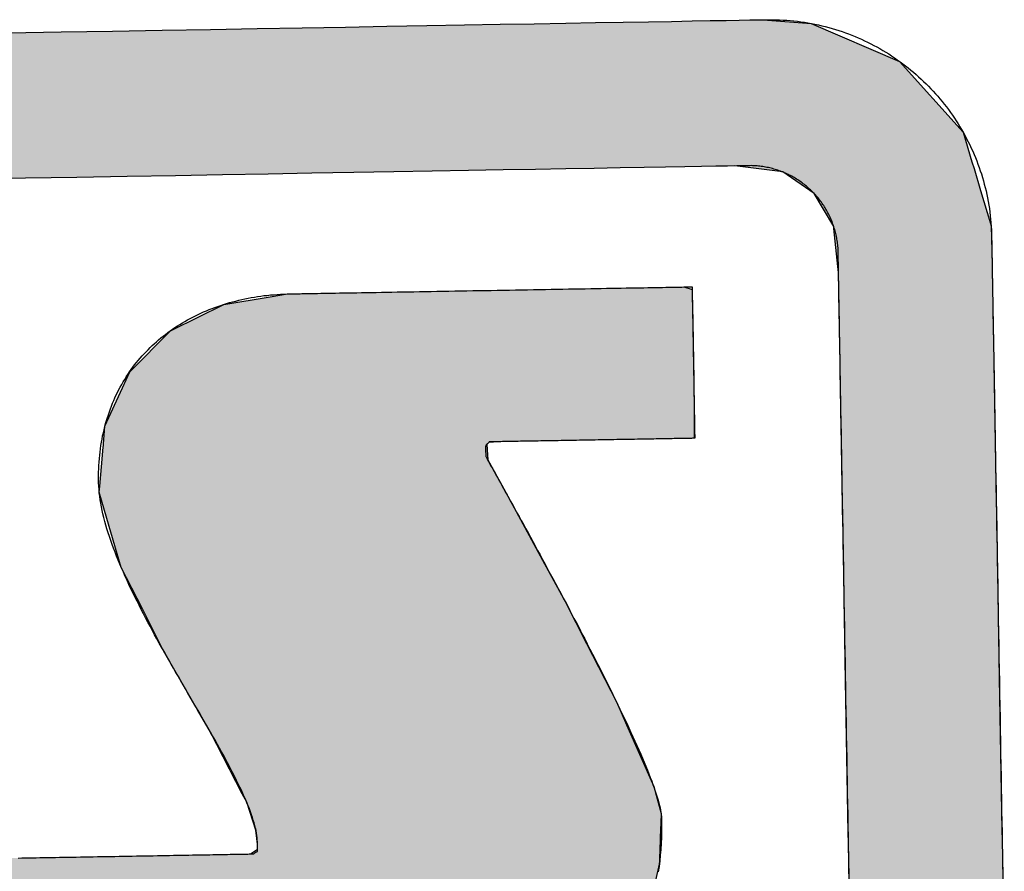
# Model space of a CAD drawing. Extents: x 562 to 7231, y 5317 to 13126.
# Tile 35 of 74: x 3526 to 3626, y 8194 to 8281. Entities that reach past the tile are written whole.
import ezdxf

# ---------------------------------------------------------------- set-up
doc = ezdxf.new("R2010")
doc.units = 0
doc.layers.get('0').update_dxf_attribs({"linetype": 'CONTINUOUS'})
doc.layers.add('LOGO', color=7, linetype='CONTINUOUS')

# ---------------------------------------------------------------- blocks, each defined once
blk = doc.blocks.new('*U22')
at = {"layer": 'LOGO', "color": 8, "linetype": 'CONTINUOUS'}
for p, q in [((71.417, 31.226), (72.119, 31.16)), ((72.119, 31.16), (73.405, 30.582)), ((73.405, 30.582), (74.315, 29.53)), ((74.315, 29.53), (74.438, 29.093)), ((71.666, 28.992), (70.968, 29.093)), ((72.121, 28.669), (71.666, 28.992)), ((74.438, 29.093), (74.466, 28.992)), ((74.466, 28.992), (74.557, 28.669)), ((72.399, 28.183), (72.121, 28.669)), ((74.557, 28.669), (74.694, 28.183)), ((72.402, 28.152), (72.399, 28.183)), ((72.45, 27.592), (72.402, 28.152)), ((74.694, 28.183), (74.702, 28.152)), ((74.702, 28.152), (74.706, 27.592)), ((72.457, 27.508), (72.45, 27.592)), ((74.706, 27.592), (74.706, 27.508)), ((72.457, 26.978), (72.457, 27.508)), ((74.706, 27.508), (74.706, 26.978)), ((72.457, 26.957), (72.457, 26.978)), ((72.457, 26.172), (72.457, 26.957)), ((74.706, 26.978), (74.706, 26.957)), ((74.706, 26.957), (74.706, 26.172)), ((72.457, 26.139), (72.457, 26.172)), ((72.457, 24.098), (72.457, 26.139)), ((74.706, 26.172), (74.706, 26.139)), ((74.706, 26.139), (74.706, 24.098)), ((72.457, 23.986), (72.457, 24.098)), ((74.706, 24.098), (74.706, 23.986)), ((72.457, 21.525), (72.457, 23.986)), ((74.706, 23.986), (74.706, 21.525)), ((72.457, 19.301), (72.457, 21.525)), ((74.706, 21.525), (74.706, 19.301)), ((72.457, 19.153), (72.457, 19.301)), ((74.706, 19.301), (74.706, 19.153)), ((72.457, 17.358), (72.457, 19.153)), ((74.706, 19.153), (74.706, 17.358))]:
    blk.add_line(p, q, dxfattribs=at)
at = {"layer": 'LOGO', "color": 8, "linetype": 'CONTINUOUS', "extrusion": (0, 0, -1)}
for points in [[(-2.698, 31.16), (-73.405, 30.582), (-1.413, 30.582)], [(-3.351, 31.226), (-72.119, 31.16), (-2.698, 31.16)], [(-2.698, 31.16), (-72.119, 31.16), (-73.405, 30.582)], [(-3.351, 31.226), (-71.417, 31.226), (-72.119, 31.16)], [(-1.413, 30.582), (-74.315, 29.53), (-0.502, 29.53)], [(-1.413, 30.582), (-73.405, 30.582), (-74.315, 29.53)], [(-0.502, 29.53), (-74.438, 29.093), (-0.38, 29.093)], [(-0.502, 29.53), (-74.315, 29.53), (-74.438, 29.093)], [(-70.968, 29.093), (-74.466, 28.992), (-71.666, 28.992)], [(-70.968, 29.093), (-74.438, 29.093), (-74.466, 28.992)], [(-71.666, 28.992), (-74.557, 28.669), (-72.121, 28.669)], [(-71.666, 28.992), (-74.466, 28.992), (-74.557, 28.669)], [(-72.121, 28.669), (-74.694, 28.183), (-72.399, 28.183)], [(-72.121, 28.669), (-74.557, 28.669), (-74.694, 28.183)], [(-72.399, 28.183), (-74.702, 28.152), (-72.402, 28.152)], [(-72.399, 28.183), (-74.694, 28.183), (-74.702, 28.152)], [(-72.402, 28.152), (-74.706, 27.592), (-72.45, 27.592)], [(-72.402, 28.152), (-74.702, 28.152), (-74.706, 27.592)], [(-72.45, 27.592), (-74.706, 27.508), (-72.457, 27.508)], [(-72.45, 27.592), (-74.706, 27.592), (-74.706, 27.508)], [(-72.457, 27.508), (-74.706, 26.978), (-72.457, 26.978)], [(-72.457, 27.508), (-74.706, 27.508), (-74.706, 26.978)], [(-72.457, 26.978), (-74.706, 26.957), (-72.457, 26.957)], [(-72.457, 26.978), (-74.706, 26.978), (-74.706, 26.957)], [(-72.457, 26.957), (-74.706, 26.172), (-72.457, 26.172)], [(-72.457, 26.957), (-74.706, 26.957), (-74.706, 26.172)], [(-72.457, 26.172), (-74.706, 26.139), (-72.457, 26.139)], [(-72.457, 26.172), (-74.706, 26.172), (-74.706, 26.139)], [(-72.457, 26.139), (-74.706, 24.098), (-72.457, 24.098)], [(-72.457, 26.139), (-74.706, 26.139), (-74.706, 24.098)], [(-72.457, 24.098), (-74.706, 23.986), (-72.457, 23.986)], [(-72.457, 24.098), (-74.706, 24.098), (-74.706, 23.986)], [(-72.457, 23.986), (-74.706, 21.525), (-72.457, 21.525)], [(-72.457, 23.986), (-74.706, 23.986), (-74.706, 21.525)], [(-72.457, 21.525), (-74.706, 19.301), (-72.457, 19.301)], [(-72.457, 21.525), (-74.706, 21.525), (-74.706, 19.301)], [(-72.457, 19.301), (-74.706, 19.153), (-72.457, 19.153)], [(-72.457, 19.301), (-74.706, 19.301), (-74.706, 19.153)], [(-72.457, 19.153), (-74.706, 17.358), (-72.457, 17.358)], [(-72.457, 19.153), (-74.706, 19.153), (-74.706, 17.358)]]:
    blk.add_solid(points, dxfattribs=at)
blk = doc.blocks.new('*U26')
at = {"layer": 'LOGO', "color": 8, "linetype": 'CONTINUOUS'}
for p, q in [((63.456, 27.197), (64.133, 27.297)), ((64.133, 27.297), (64.387, 27.334)), ((64.387, 27.334), (64.463, 27.335)), ((70.189, 27.335), (70.19, 27.334)), ((70.19, 27.334), (70.311, 27.297)), ((70.311, 27.297), (70.311, 27.197)), ((62.695, 26.839), (63.456, 27.197)), ((70.311, 27.197), (70.311, 26.839)), ((62.06, 26.235), (62.666, 26.825)), ((62.666, 26.825), (62.695, 26.839)), ((70.311, 26.839), (70.311, 26.825)), ((70.311, 26.825), (70.311, 26.235)), ((61.95, 26.002), (62.06, 26.235)), ((70.311, 26.235), (70.311, 26.002)), ((61.684, 25.443), (61.95, 26.002)), ((70.311, 26.002), (70.306, 25.443)), ((61.65, 25.116), (61.684, 25.443)), ((70.306, 25.443), (70.303, 25.116)), ((61.622, 24.852), (61.646, 25.08)), ((61.646, 25.08), (61.649, 25.106)), ((61.649, 25.106), (61.65, 25.116)), ((67.295, 25.106), (67.267, 25.08)), ((67.267, 25.08), (67.276, 24.852)), ((67.502, 25.116), (67.295, 25.106)), ((61.593, 24.568), (61.622, 24.852)), ((67.276, 24.852), (67.427, 24.568)), ((61.584, 24.478), (61.593, 24.568)), ((67.427, 24.568), (67.474, 24.478)), ((61.69, 24.09), (61.584, 24.478)), ((67.474, 24.478), (67.68, 24.09)), ((61.887, 23.37), (61.69, 24.09)), ((67.68, 24.09), (68.054, 23.37)), ((62.185, 22.759), (61.887, 23.37)), ((68.054, 23.37), (68.372, 22.759)), ((62.485, 22.141), (62.185, 22.759)), ((68.372, 22.759), (68.674, 22.141)), ((62.968, 21.268), (62.485, 22.141)), ((68.674, 22.141), (69.102, 21.268)), ((63.151, 20.937), (62.968, 21.268)), ((69.102, 21.268), (69.24, 20.937)), ((63.6, 20.028), (63.151, 20.937)), ((69.24, 20.937), (69.621, 20.028)), ((63.662, 19.902), (63.6, 20.028)), ((63.746, 19.63), (63.662, 19.902)), ((69.621, 20.028), (69.653, 19.902)), ((69.653, 19.902), (69.724, 19.63)), ((63.789, 19.493), (63.746, 19.63)), ((69.724, 19.63), (69.716, 19.493)), ((63.808, 19.285), (63.789, 19.493)), ((69.716, 19.493), (69.705, 19.285)), ((63.706, 19.144), (63.809, 19.211)), ((63.809, 19.211), (63.808, 19.285)), ((69.701, 19.211), (69.697, 19.144)), ((69.705, 19.285), (69.701, 19.211)), ((59.591, 18.938), (59.598, 19.144)), ((69.697, 19.144), (69.686, 18.938)), ((59.591, 18.889), (59.591, 18.938)), ((59.591, 18.459), (59.591, 18.889)), ((69.683, 18.889), (69.575, 18.459)), ((69.686, 18.938), (69.683, 18.889)), ((59.591, 18.184), (59.591, 18.459)), ((69.575, 18.459), (69.506, 18.184)), ((59.591, 17.656), (59.591, 18.184)), ((69.506, 18.184), (69.214, 17.656)), ((59.591, 17.591), (59.591, 17.656)), ((59.591, 17.112), (59.591, 17.591)), ((69.127, 17.591), (68.488, 17.112)), ((69.214, 17.656), (69.127, 17.591)), ((59.591, 17.032), (59.591, 17.112)), ((59.591, 16.841), (59.591, 17.032)), ((68.382, 17.032), (67.493, 16.841)), ((68.488, 17.112), (68.382, 17.032)), ((59.747, 16.82), (59.591, 16.841)), ((65.932, 16.819), (65.745, 16.82)), ((66.073, 16.815), (65.932, 16.819)), ((66.371, 16.807), (66.073, 16.815)), ((67.372, 16.815), (66.371, 16.807)), ((67.39, 16.819), (67.372, 16.815)), ((67.391, 16.82), (67.39, 16.819)), ((67.493, 16.841), (67.391, 16.82))]:
    blk.add_line(p, q, dxfattribs=at)
at = {"layer": 'LOGO', "color": 8, "linetype": 'CONTINUOUS', "extrusion": (0, 0, -1)}
for points in [[(-64.133, 27.297), (-70.311, 27.197), (-63.456, 27.197)], [(-64.387, 27.334), (-70.311, 27.297), (-64.133, 27.297)], [(-64.133, 27.297), (-70.311, 27.297), (-70.311, 27.197)], [(-64.463, 27.335), (-70.19, 27.334), (-64.387, 27.334)], [(-64.387, 27.334), (-70.19, 27.334), (-70.311, 27.297)], [(-64.463, 27.335), (-70.189, 27.335), (-70.19, 27.334)], [(-63.456, 27.197), (-70.311, 26.839), (-62.695, 26.839)], [(-63.456, 27.197), (-70.311, 27.197), (-70.311, 26.839)], [(-62.666, 26.825), (-70.311, 26.235), (-62.06, 26.235)], [(-62.695, 26.839), (-70.311, 26.825), (-62.666, 26.825)], [(-62.666, 26.825), (-70.311, 26.825), (-70.311, 26.235)], [(-62.695, 26.839), (-70.311, 26.839), (-70.311, 26.825)], [(-62.06, 26.235), (-70.311, 26.002), (-61.95, 26.002)], [(-62.06, 26.235), (-70.311, 26.235), (-70.311, 26.002)], [(-61.95, 26.002), (-70.306, 25.443), (-61.684, 25.443)], [(-61.95, 26.002), (-70.311, 26.002), (-70.306, 25.443)], [(-61.684, 25.443), (-70.303, 25.116), (-61.65, 25.116)], [(-61.684, 25.443), (-70.306, 25.443), (-70.303, 25.116)], [(-61.646, 25.08), (-67.276, 24.852), (-61.622, 24.852)], [(-61.649, 25.106), (-67.267, 25.08), (-61.646, 25.08)], [(-61.646, 25.08), (-67.267, 25.08), (-67.276, 24.852)], [(-61.65, 25.116), (-67.295, 25.106), (-61.649, 25.106)], [(-61.649, 25.106), (-67.295, 25.106), (-67.267, 25.08)], [(-61.65, 25.116), (-67.502, 25.116), (-67.295, 25.106)], [(-61.622, 24.852), (-67.427, 24.568), (-61.593, 24.568)], [(-61.622, 24.852), (-67.276, 24.852), (-67.427, 24.568)], [(-61.593, 24.568), (-67.474, 24.478), (-61.584, 24.478)], [(-61.593, 24.568), (-67.427, 24.568), (-67.474, 24.478)], [(-61.584, 24.478), (-67.68, 24.09), (-61.69, 24.09)], [(-61.584, 24.478), (-67.474, 24.478), (-67.68, 24.09)], [(-61.69, 24.09), (-68.054, 23.37), (-61.887, 23.37)], [(-61.69, 24.09), (-67.68, 24.09), (-68.054, 23.37)], [(-61.887, 23.37), (-68.372, 22.759), (-62.185, 22.759)], [(-61.887, 23.37), (-68.054, 23.37), (-68.372, 22.759)], [(-62.185, 22.759), (-68.674, 22.141), (-62.485, 22.141)], [(-62.185, 22.759), (-68.372, 22.759), (-68.674, 22.141)], [(-62.485, 22.141), (-69.102, 21.268), (-62.968, 21.268)], [(-62.485, 22.141), (-68.674, 22.141), (-69.102, 21.268)], [(-62.968, 21.268), (-69.24, 20.937), (-63.151, 20.937)], [(-62.968, 21.268), (-69.102, 21.268), (-69.24, 20.937)], [(-63.151, 20.937), (-69.621, 20.028), (-63.6, 20.028)], [(-63.151, 20.937), (-69.24, 20.937), (-69.621, 20.028)], [(-63.6, 20.028), (-69.653, 19.902), (-63.662, 19.902)], [(-63.6, 20.028), (-69.621, 20.028), (-69.653, 19.902)], [(-63.662, 19.902), (-69.724, 19.63), (-63.746, 19.63)], [(-63.662, 19.902), (-69.653, 19.902), (-69.724, 19.63)], [(-63.746, 19.63), (-69.716, 19.493), (-63.789, 19.493)], [(-63.746, 19.63), (-69.724, 19.63), (-69.716, 19.493)], [(-63.789, 19.493), (-69.705, 19.285), (-63.808, 19.285)], [(-63.789, 19.493), (-69.716, 19.493), (-69.705, 19.285)], [(-63.809, 19.211), (-69.697, 19.144), (-63.706, 19.144)], [(-63.808, 19.285), (-69.701, 19.211), (-63.809, 19.211)], [(-63.808, 19.285), (-69.705, 19.285), (-69.701, 19.211)], [(-63.809, 19.211), (-69.701, 19.211), (-69.697, 19.144)], [(-59.598, 19.144), (-69.686, 18.938), (-59.591, 18.938)], [(-59.598, 19.144), (-69.697, 19.144), (-69.686, 18.938)], [(-59.591, 18.938), (-69.683, 18.889), (-59.591, 18.889)], [(-59.591, 18.938), (-69.686, 18.938), (-69.683, 18.889)], [(-59.591, 18.889), (-69.575, 18.459), (-59.591, 18.459)], [(-59.591, 18.889), (-69.683, 18.889), (-69.575, 18.459)], [(-59.591, 18.459), (-69.506, 18.184), (-59.591, 18.184)], [(-59.591, 18.459), (-69.575, 18.459), (-69.506, 18.184)], [(-59.591, 18.184), (-69.214, 17.656), (-59.591, 17.656)], [(-59.591, 18.184), (-69.506, 18.184), (-69.214, 17.656)], [(-59.591, 17.656), (-69.127, 17.591), (-59.591, 17.591)], [(-59.591, 17.656), (-69.214, 17.656), (-69.127, 17.591)], [(-59.591, 17.591), (-68.488, 17.112), (-59.591, 17.112)], [(-59.591, 17.591), (-69.127, 17.591), (-68.488, 17.112)], [(-59.591, 17.112), (-68.382, 17.032), (-59.591, 17.032)], [(-59.591, 17.112), (-68.488, 17.112), (-68.382, 17.032)], [(-59.591, 17.032), (-67.493, 16.841), (-59.591, 16.841)], [(-59.591, 17.032), (-68.382, 17.032), (-67.493, 16.841)], [(-59.591, 16.841), (-67.391, 16.82), (-59.747, 16.82)], [(-59.591, 16.841), (-67.493, 16.841), (-67.391, 16.82)], [(-65.745, 16.82), (-67.39, 16.819), (-65.932, 16.819)], [(-65.745, 16.82), (-67.391, 16.82), (-67.39, 16.819)], [(-65.932, 16.819), (-67.372, 16.815), (-66.073, 16.815)], [(-65.932, 16.819), (-67.39, 16.819), (-67.372, 16.815)], [(-66.073, 16.815), (-67.372, 16.815), (-66.371, 16.807)]]:
    blk.add_solid(points, dxfattribs=at)
blk = doc.blocks.new('KLAUS')
at = {"layer": 'LOGO'}
for points in [[(60.37, 31.226, 0), (61.142, 31.226, 0), (61.894, 31.226, 0), (62.623, 31.226, 0), (63.33, 31.226, 0), (64.013, 31.226, 0), (64.672, 31.226, 0), (65.305, 31.226, 0), (65.913, 31.226, 0), (66.494, 31.226, 0), (67.047, 31.226, 0), (67.572, 31.226, 0), (68.068, 31.226, 0), (68.533, 31.226, 0), (68.967, 31.226, 0), (69.37, 31.226, 0), (69.74, 31.226, 0), (70.076, 31.226, 0), (70.378, 31.226, 0), (70.645, 31.226, 0), (70.876, 31.226, 0), (71.07, 31.226, 0), (71.226, 31.226, 0), (71.344, 31.226, 0), (71.423, 31.226, 0), (71.462, 31.226, 0), (71.496, 31.225, 0), (71.55, 31.224, 0), (71.603, 31.223, 0), (71.656, 31.22, 0), (71.71, 31.216, 0), (71.763, 31.212, 0), (71.815, 31.207, 0), (71.868, 31.201, 0), (71.92, 31.194, 0), (71.971, 31.186, 0), (72.023, 31.178, 0), (72.074, 31.169, 0), (72.125, 31.158, 0), (72.176, 31.148, 0), (72.226, 31.136, 0), (72.277, 31.123, 0), (72.326, 31.11, 0), (72.376, 31.096, 0), (72.425, 31.081, 0), (72.474, 31.066, 0), (72.522, 31.049, 0), (72.57, 31.032, 0), (72.618, 31.015, 0), (72.666, 30.996, 0), (72.713, 30.977, 0), (72.76, 30.957, 0), (72.806, 30.936, 0), (72.852, 30.915, 0), (72.897, 30.893, 0), (72.942, 30.87, 0), (72.987, 30.847, 0), (73.032, 30.823, 0), (73.076, 30.798, 0), (73.119, 30.773, 0), (73.162, 30.747, 0), (73.205, 30.72, 0), (73.247, 30.693, 0), (73.289, 30.665, 0), (73.33, 30.636, 0), (73.371, 30.607, 0), (73.411, 30.577, 0), (73.451, 30.547, 0), (73.49, 30.516, 0), (73.529, 30.484, 0), (73.567, 30.452, 0), (73.605, 30.419, 0), (73.642, 30.386, 0), (73.679, 30.352, 0), (73.716, 30.317, 0), (73.751, 30.282, 0), (73.787, 30.247, 0), (73.821, 30.211, 0), (73.855, 30.174, 0), (73.889, 30.137, 0), (73.922, 30.099, 0), (73.954, 30.061, 0), (73.986, 30.022, 0), (74.017, 29.983, 0), (74.048, 29.944, 0), (74.078, 29.903, 0), (74.107, 29.863, 0), (74.136, 29.822, 0), (74.164, 29.78, 0), (74.192, 29.738, 0), (74.219, 29.696, 0), (74.245, 29.653, 0), (74.27, 29.609, 0), (74.295, 29.566, 0), (74.32, 29.521, 0), (74.343, 29.477, 0), (74.366, 29.432, 0), (74.389, 29.386, 0), (74.41, 29.341, 0), (74.431, 29.294, 0), (74.451, 29.248, 0), (74.471, 29.201, 0), (74.489, 29.154, 0), (74.507, 29.106, 0), (74.525, 29.058, 0), (74.541, 29.009, 0), (74.557, 28.961, 0), (74.572, 28.912, 0), (74.586, 28.862, 0), (74.6, 28.813, 0), (74.612, 28.763, 0), (74.624, 28.712, 0), (74.636, 28.662, 0), (74.646, 28.611, 0), (74.656, 28.559, 0), (74.664, 28.508, 0), (74.672, 28.456, 0), (74.68, 28.404, 0), (74.686, 28.352, 0), (74.691, 28.299, 0), (74.696, 28.247, 0), (74.7, 28.194, 0), (74.703, 28.14, 0), (74.705, 28.087, 0), (74.706, 28.033, 0), (74.706, 27.985, 0), (74.706, 27.981, 0), (74.706, 27.97, 0), (74.706, 27.951, 0), (74.706, 27.926, 0), (74.706, 27.895, 0), (74.706, 27.857, 0), (74.706, 27.813, 0), (74.706, 27.762, 0), (74.706, 27.706, 0), (74.706, 27.644, 0), (74.706, 27.576, 0), (74.706, 27.502, 0), (74.706, 27.423, 0), (74.706, 27.339, 0), (74.706, 27.25, 0), (74.706, 27.155, 0), (74.706, 27.056, 0), (74.706, 26.953, 0), (74.706, 26.844, 0), (74.706, 26.731, 0), (74.706, 26.614, 0), (74.706, 26.493, 0), (74.706, 26.368, 0), (74.706, 26.239, 0), (74.706, 26.106, 0), (74.706, 25.97, 0), (74.706, 25.83, 0), (74.706, 25.687, 0), (74.706, 25.541, 0), (74.706, 25.392, 0), (74.706, 25.24, 0), (74.706, 25.085, 0), (74.706, 24.928, 0), (74.706, 24.769, 0), (74.706, 24.607, 0), (74.706, 24.443, 0), (74.706, 24.277, 0), (74.706, 24.11, 0), (74.706, 23.941, 0), (74.706, 23.77, 0), (74.706, 23.598, 0), (74.706, 23.424, 0), (74.706, 23.25, 0), (74.706, 23.074, 0), (74.706, 22.898, 0), (74.706, 22.721, 0), (74.706, 22.543, 0), (74.706, 22.365, 0), (74.706, 22.187, 0), (74.706, 22.009, 0), (74.706, 21.831, 0), (74.706, 21.653, 0), (74.706, 21.476, 0), (74.706, 21.298, 0), (74.706, 21.122, 0), (74.706, 20.946, 0), (74.706, 20.771, 0), (74.706, 20.598, 0), (74.706, 20.425, 0), (74.706, 20.254, 0), (74.706, 20.084, 0), (74.706, 19.916, 0), (74.706, 19.75, 0), (74.706, 19.586, 0), (74.706, 19.424, 0), (74.706, 19.264, 0), (74.706, 19.106, 0), (74.706, 18.951, 0), (74.706, 18.799, 0), (74.706, 18.649, 0)], [(72.457, 18.624, 0), (72.457, 18.773, 0), (72.457, 18.925, 0), (72.457, 19.08, 0), (72.457, 19.237, 0), (72.457, 19.396, 0), (72.457, 19.558, 0), (72.457, 19.721, 0), (72.457, 19.886, 0), (72.457, 20.053, 0), (72.457, 20.222, 0), (72.457, 20.392, 0), (72.457, 20.563, 0), (72.457, 20.735, 0), (72.457, 20.909, 0), (72.457, 21.083, 0), (72.457, 21.258, 0), (72.457, 21.433, 0), (72.457, 21.609, 0), (72.457, 21.785, 0), (72.457, 21.962, 0), (72.457, 22.138, 0), (72.457, 22.314, 0), (72.457, 22.49, 0), (72.457, 22.666, 0), (72.457, 22.84, 0), (72.457, 23.015, 0), (72.457, 23.188, 0), (72.457, 23.36, 0), (72.457, 23.531, 0), (72.457, 23.701, 0), (72.457, 23.869, 0), (72.457, 24.036, 0), (72.457, 24.201, 0), (72.457, 24.365, 0), (72.457, 24.526, 0), (72.457, 24.685, 0), (72.457, 24.842, 0), (72.457, 24.996, 0), (72.457, 25.148, 0), (72.457, 25.297, 0), (72.457, 25.443, 0), (72.457, 25.586, 0), (72.457, 25.726, 0), (72.457, 25.863, 0), (72.457, 25.996, 0), (72.457, 26.126, 0), (72.457, 26.252, 0), (72.457, 26.374, 0), (72.457, 26.492, 0), (72.457, 26.607, 0), (72.457, 26.716, 0), (72.457, 26.822, 0), (72.457, 26.922, 0), (72.457, 27.018, 0), (72.457, 27.11, 0), (72.457, 27.196, 0), (72.457, 27.277, 0), (72.457, 27.352, 0), (72.457, 27.423, 0), (72.457, 27.487, 0), (72.457, 27.546, 0), (72.457, 27.6, 0), (72.457, 27.647, 0), (72.457, 27.688, 0), (72.457, 27.723, 0), (72.457, 27.751, 0), (72.457, 27.773, 0), (72.457, 27.788, 0), (72.457, 27.796, 0), (72.457, 27.805, 0), (72.457, 27.826, 0), (72.457, 27.848, 0), (72.456, 27.869, 0), (72.454, 27.89, 0), (72.453, 27.911, 0), (72.451, 27.932, 0), (72.448, 27.953, 0), (72.445, 27.974, 0), (72.442, 27.995, 0), (72.439, 28.016, 0), (72.436, 28.036, 0), (72.431, 28.057, 0), (72.427, 28.077, 0), (72.423, 28.097, 0), (72.418, 28.117, 0), (72.412, 28.137, 0), (72.407, 28.157, 0), (72.401, 28.177, 0), (72.395, 28.196, 0), (72.388, 28.216, 0), (72.382, 28.235, 0), (72.375, 28.254, 0), (72.367, 28.273, 0), (72.36, 28.292, 0), (72.352, 28.311, 0), (72.344, 28.329, 0), (72.335, 28.348, 0), (72.326, 28.366, 0), (72.317, 28.384, 0), (72.308, 28.402, 0), (72.299, 28.42, 0), (72.289, 28.437, 0), (72.279, 28.455, 0), (72.268, 28.472, 0), (72.258, 28.489, 0), (72.247, 28.506, 0), (72.236, 28.523, 0), (72.224, 28.539, 0), (72.213, 28.556, 0), (72.201, 28.572, 0), (72.189, 28.588, 0), (72.176, 28.604, 0), (72.164, 28.619, 0), (72.151, 28.634, 0), (72.138, 28.65, 0), (72.125, 28.665, 0), (72.111, 28.679, 0), (72.097, 28.694, 0), (72.083, 28.708, 0), (72.069, 28.722, 0), (72.055, 28.736, 0), (72.04, 28.75, 0), (72.025, 28.764, 0), (72.01, 28.777, 0), (71.995, 28.79, 0), (71.98, 28.802, 0), (71.964, 28.815, 0), (71.948, 28.827, 0), (71.932, 28.839, 0), (71.916, 28.851, 0), (71.9, 28.863, 0), (71.883, 28.874, 0), (71.866, 28.885, 0), (71.849, 28.896, 0), (71.832, 28.907, 0), (71.815, 28.917, 0), (71.797, 28.927, 0), (71.78, 28.937, 0), (71.762, 28.946, 0), (71.744, 28.955, 0), (71.726, 28.964, 0), (71.708, 28.973, 0), (71.689, 28.981, 0), (71.671, 28.99, 0), (71.652, 28.997, 0), (71.633, 29.005, 0), (71.614, 29.012, 0), (71.595, 29.019, 0), (71.575, 29.026, 0), (71.556, 29.032, 0), (71.536, 29.038, 0), (71.517, 29.044, 0), (71.497, 29.05, 0), (71.477, 29.055, 0), (71.457, 29.06, 0), (71.436, 29.064, 0), (71.416, 29.068, 0), (71.396, 29.072, 0), (71.375, 29.076, 0), (71.354, 29.079, 0), (71.334, 29.082, 0), (71.313, 29.085, 0), (71.292, 29.087, 0), (71.271, 29.089, 0), (71.249, 29.09, 0), (71.228, 29.092, 0), (71.207, 29.093, 0), (71.185, 29.093, 0), (71.164, 29.093, 0), (71.145, 29.093, 0), (71.089, 29.093, 0), (70.994, 29.093, 0), (70.859, 29.093, 0), (70.688, 29.093, 0), (70.479, 29.093, 0), (70.234, 29.093, 0), (69.953, 29.093, 0), (69.638, 29.093, 0), (69.29, 29.093, 0), (68.909, 29.093, 0), (68.495, 29.093, 0), (68.051, 29.093, 0), (67.576, 29.093, 0), (67.071, 29.093, 0), (66.538, 29.093, 0), (65.977, 29.093, 0), (65.389, 29.093, 0), (64.775, 29.093, 0), (64.135, 29.093, 0), (63.47, 29.093, 0), (62.782, 29.093, 0), (62.071, 29.093, 0), (61.338, 29.093, 0), (60.583, 29.093, 0), (59.808, 29.093, 0)], [(64.463, 27.334, 0), (64.465, 27.334, 0), (64.471, 27.334, 0), (64.479, 27.334, 0), (64.492, 27.334, 0), (64.507, 27.334, 0), (64.526, 27.334, 0), (64.548, 27.334, 0), (64.573, 27.334, 0), (64.601, 27.334, 0), (64.632, 27.334, 0), (64.666, 27.334, 0), (64.703, 27.334, 0), (64.743, 27.334, 0), (64.785, 27.334, 0), (64.83, 27.334, 0), (64.877, 27.334, 0), (64.927, 27.334, 0), (64.979, 27.334, 0), (65.034, 27.334, 0), (65.09, 27.334, 0), (65.149, 27.334, 0), (65.21, 27.334, 0), (65.273, 27.334, 0), (65.338, 27.334, 0), (65.404, 27.334, 0), (65.473, 27.334, 0), (65.543, 27.334, 0), (65.615, 27.334, 0), (65.688, 27.334, 0), (65.763, 27.334, 0), (65.839, 27.334, 0), (65.917, 27.334, 0), (65.996, 27.334, 0), (66.076, 27.334, 0), (66.157, 27.334, 0), (66.239, 27.334, 0), (66.323, 27.334, 0), (66.407, 27.334, 0), (66.492, 27.334, 0), (66.577, 27.334, 0), (66.664, 27.334, 0), (66.751, 27.334, 0), (66.838, 27.334, 0), (66.926, 27.334, 0), (67.014, 27.334, 0), (67.103, 27.334, 0), (67.192, 27.334, 0), (67.281, 27.334, 0), (67.37, 27.334, 0), (67.459, 27.334, 0), (67.548, 27.334, 0), (67.637, 27.334, 0), (67.726, 27.334, 0), (67.815, 27.334, 0), (67.903, 27.334, 0), (67.99, 27.334, 0), (68.078, 27.334, 0), (68.164, 27.334, 0), (68.25, 27.334, 0), (68.335, 27.334, 0), (68.42, 27.334, 0), (68.503, 27.334, 0), (68.586, 27.334, 0), (68.668, 27.334, 0), (68.748, 27.334, 0), (68.828, 27.334, 0), (68.906, 27.334, 0), (68.982, 27.334, 0), (69.058, 27.334, 0), (69.132, 27.334, 0), (69.204, 27.334, 0), (69.275, 27.334, 0), (69.344, 27.334, 0), (69.412, 27.334, 0), (69.477, 27.334, 0), (69.541, 27.334, 0), (69.602, 27.334, 0), (69.662, 27.334, 0), (69.72, 27.334, 0), (69.775, 27.334, 0), (69.828, 27.334, 0), (69.879, 27.334, 0), (69.927, 27.334, 0), (69.973, 27.334, 0), (70.016, 27.334, 0), (70.056, 27.334, 0), (70.094, 27.334, 0), (70.129, 27.334, 0), (70.162, 27.334, 0), (70.191, 27.334, 0), (70.217, 27.334, 0), (70.24, 27.334, 0), (70.26, 27.334, 0), (70.277, 27.334, 0), (70.291, 27.334, 0), (70.301, 27.334, 0), (70.308, 27.334, 0), (70.311, 27.334, 0), (70.311, 27.319, 0), (70.311, 27.295, 0), (70.311, 27.27, 0), (70.311, 27.246, 0), (70.311, 27.222, 0), (70.311, 27.198, 0), (70.311, 27.175, 0), (70.311, 27.151, 0), (70.311, 27.128, 0), (70.311, 27.105, 0), (70.311, 27.082, 0), (70.311, 27.059, 0), (70.311, 27.036, 0), (70.311, 27.013, 0), (70.311, 26.991, 0), (70.311, 26.968, 0), (70.311, 26.946, 0), (70.311, 26.924, 0), (70.311, 26.902, 0), (70.311, 26.88, 0), (70.311, 26.858, 0), (70.311, 26.837, 0), (70.311, 26.815, 0), (70.311, 26.794, 0), (70.311, 26.772, 0), (70.311, 26.751, 0), (70.311, 26.73, 0), (70.311, 26.709, 0), (70.311, 26.687, 0), (70.311, 26.666, 0), (70.311, 26.645, 0), (70.311, 26.624, 0), (70.311, 26.604, 0), (70.311, 26.583, 0), (70.311, 26.562, 0), (70.311, 26.541, 0), (70.311, 26.52, 0), (70.311, 26.5, 0), (70.311, 26.479, 0), (70.311, 26.458, 0), (70.311, 26.438, 0), (70.311, 26.417, 0), (70.311, 26.396, 0), (70.311, 26.376, 0), (70.311, 26.355, 0), (70.311, 26.335, 0), (70.311, 26.314, 0), (70.311, 26.293, 0), (70.311, 26.273, 0), (70.311, 26.252, 0), (70.311, 26.231, 0), (70.311, 26.21, 0), (70.311, 26.189, 0), (70.311, 26.169, 0), (70.311, 26.148, 0), (70.311, 26.127, 0), (70.311, 26.106, 0), (70.311, 26.085, 0), (70.311, 26.064, 0), (70.311, 26.042, 0), (70.311, 26.021, 0), (70.311, 26, 0), (70.311, 25.978, 0), (70.311, 25.956, 0), (70.311, 25.935, 0), (70.311, 25.913, 0), (70.311, 25.891, 0), (70.311, 25.869, 0), (70.311, 25.847, 0), (70.311, 25.825, 0), (70.311, 25.803, 0), (70.311, 25.78, 0), (70.311, 25.758, 0), (70.311, 25.735, 0), (70.311, 25.712, 0), (70.311, 25.689, 0), (70.311, 25.666, 0), (70.311, 25.642, 0), (70.311, 25.619, 0), (70.311, 25.595, 0), (70.311, 25.572, 0), (70.311, 25.548, 0), (70.311, 25.523, 0), (70.311, 25.499, 0), (70.311, 25.475, 0), (70.311, 25.45, 0), (70.311, 25.425, 0), (70.311, 25.4, 0), (70.311, 25.375, 0), (70.311, 25.349, 0), (70.311, 25.323, 0), (70.311, 25.297, 0), (70.311, 25.271, 0), (70.311, 25.245, 0), (70.311, 25.218, 0), (70.311, 25.192, 0), (70.311, 25.164, 0), (70.311, 25.137, 0), (70.311, 25.116, 0), (70.31, 25.116, 0), (70.307, 25.116, 0), (70.302, 25.116, 0), (70.295, 25.116, 0), (70.287, 25.116, 0), (70.276, 25.116, 0), (70.265, 25.116, 0), (70.251, 25.116, 0), (70.237, 25.116, 0), (70.22, 25.116, 0), (70.203, 25.116, 0), (70.183, 25.116, 0), (70.163, 25.116, 0), (70.141, 25.116, 0), (70.117, 25.116, 0), (70.093, 25.116, 0), (70.067, 25.116, 0), (70.04, 25.116, 0), (70.011, 25.116, 0), (69.982, 25.116, 0), (69.951, 25.116, 0), (69.92, 25.116, 0), (69.887, 25.116, 0), (69.854, 25.116, 0), (69.819, 25.116, 0), (69.784, 25.116, 0), (69.748, 25.116, 0), (69.71, 25.116, 0), (69.673, 25.116, 0), (69.634, 25.116, 0), (69.594, 25.116, 0), (69.555, 25.116, 0), (69.514, 25.116, 0), (69.472, 25.116, 0), (69.431, 25.116, 0), (69.388, 25.116, 0), (69.345, 25.116, 0), (69.302, 25.116, 0), (69.258, 25.116, 0), (69.214, 25.116, 0), (69.169, 25.116, 0), (69.125, 25.116, 0), (69.08, 25.116, 0), (69.034, 25.116, 0), (68.989, 25.116, 0), (68.943, 25.116, 0), (68.898, 25.116, 0), (68.852, 25.116, 0), (68.806, 25.116, 0), (68.76, 25.116, 0), (68.714, 25.116, 0), (68.669, 25.116, 0), (68.623, 25.116, 0), (68.578, 25.116, 0), (68.532, 25.116, 0), (68.487, 25.116, 0), (68.442, 25.116, 0), (68.398, 25.116, 0), (68.354, 25.116, 0), (68.31, 25.116, 0), (68.267, 25.116, 0), (68.224, 25.116, 0), (68.182, 25.116, 0), (68.14, 25.116, 0), (68.099, 25.116, 0), (68.058, 25.116, 0), (68.018, 25.116, 0), (67.978, 25.116, 0), (67.94, 25.116, 0), (67.902, 25.116, 0), (67.865, 25.116, 0), (67.829, 25.116, 0), (67.793, 25.116, 0), (67.759, 25.116, 0), (67.725, 25.116, 0), (67.693, 25.116, 0), (67.662, 25.116, 0), (67.631, 25.116, 0), (67.602, 25.116, 0), (67.574, 25.116, 0), (67.547, 25.116, 0), (67.521, 25.116, 0), (67.496, 25.116, 0), (67.473, 25.116, 0), (67.451, 25.116, 0), (67.431, 25.116, 0), (67.411, 25.116, 0), (67.394, 25.116, 0), (67.377, 25.116, 0), (67.363, 25.116, 0), (67.35, 25.116, 0), (67.338, 25.116, 0), (67.328, 25.116, 0), (67.32, 25.116, 0), (67.313, 25.116, 0), (67.308, 25.116, 0), (67.305, 25.116, 0), (67.304, 25.116, 0), (67.302, 25.114, 0), (67.3, 25.112, 0), (67.299, 25.11, 0), (67.297, 25.108, 0), (67.295, 25.106, 0), (67.293, 25.104, 0), (67.291, 25.102, 0), (67.29, 25.101, 0), (67.288, 25.099, 0), (67.286, 25.097, 0), (67.285, 25.096, 0), (67.283, 25.094, 0), (67.282, 25.093, 0), (67.28, 25.092, 0), (67.279, 25.09, 0), (67.277, 25.089, 0), (67.276, 25.088, 0), (67.275, 25.087, 0), (67.273, 25.086, 0), (67.272, 25.085, 0), (67.271, 25.084, 0), (67.27, 25.083, 0), (67.269, 25.082, 0), (67.268, 25.081, 0), (67.267, 25.08, 0), (67.266, 25.079, 0), (67.265, 25.078, 0), (67.264, 25.078, 0), (67.263, 25.077, 0), (67.262, 25.076, 0), (67.261, 25.075, 0), (67.26, 25.074, 0), (67.26, 25.074, 0), (67.259, 25.073, 0), (67.258, 25.072, 0), (67.258, 25.071, 0), (67.257, 25.071, 0), (67.256, 25.07, 0), (67.256, 25.069, 0), (67.255, 25.068, 0), (67.255, 25.067, 0), (67.254, 25.067, 0), (67.254, 25.066, 0), (67.253, 25.065, 0), (67.253, 25.064, 0), (67.252, 25.063, 0), (67.252, 25.062, 0), (67.251, 25.061, 0), (67.251, 25.06, 0), (67.251, 25.059, 0), (67.251, 25.058, 0), (67.25, 25.057, 0), (67.25, 25.056, 0), (67.25, 25.054, 0), (67.249, 25.053, 0), (67.249, 25.052, 0), (67.249, 25.05, 0), (67.249, 25.049, 0), (67.249, 25.047, 0), (67.249, 25.046, 0), (67.248, 25.044, 0), (67.248, 25.042, 0), (67.248, 25.041, 0), (67.248, 25.039, 0), (67.248, 25.037, 0), (67.248, 25.035, 0), (67.248, 25.032, 0), (67.248, 25.03, 0), (67.248, 25.028, 0), (67.248, 25.026, 0), (67.248, 25.023, 0), (67.248, 25.02, 0), (67.248, 25.018, 0), (67.248, 25.015, 0), (67.248, 25.012, 0), (67.248, 25.009, 0), (67.248, 25.006, 0), (67.248, 25.003, 0), (67.248, 25, 0), (67.248, 24.996, 0), (67.248, 24.993, 0), (67.248, 24.989, 0), (67.248, 24.985, 0), (67.248, 24.981, 0), (67.248, 24.977, 0), (67.248, 24.973, 0), (67.248, 24.968, 0), (67.248, 24.964, 0), (67.248, 24.959, 0), (67.248, 24.955, 0), (67.248, 24.95, 0), (67.248, 24.945, 0), (67.248, 24.939, 0), (67.248, 24.934, 0), (67.248, 24.929, 0), (67.248, 24.923, 0), (67.248, 24.917, 0), (67.249, 24.911, 0), (67.249, 24.907, 0), (67.25, 24.904, 0), (67.253, 24.897, 0), (67.257, 24.888, 0), (67.263, 24.877, 0), (67.27, 24.863, 0), (67.279, 24.846, 0), (67.289, 24.827, 0), (67.3, 24.806, 0), (67.313, 24.782, 0), (67.327, 24.756, 0), (67.342, 24.728, 0), (67.358, 24.698, 0), (67.375, 24.665, 0), (67.393, 24.631, 0), (67.413, 24.594, 0), (67.433, 24.555, 0), (67.455, 24.515, 0), (67.478, 24.472, 0), (67.501, 24.428, 0), (67.525, 24.382, 0), (67.551, 24.334, 0), (67.577, 24.285, 0), (67.604, 24.234, 0), (67.632, 24.182, 0), (67.661, 24.128, 0), (67.69, 24.072, 0), (67.72, 24.015, 0), (67.751, 23.957, 0), (67.782, 23.897, 0), (67.814, 23.836, 0), (67.847, 23.774, 0), (67.88, 23.711, 0), (67.914, 23.647, 0), (67.948, 23.581, 0), (67.983, 23.515, 0), (68.018, 23.448, 0), (68.053, 23.379, 0), (68.089, 23.31, 0), (68.125, 23.24, 0), (68.162, 23.17, 0), (68.198, 23.099, 0), (68.235, 23.026, 0), (68.272, 22.954, 0), (68.31, 22.881, 0), (68.347, 22.807, 0), (68.385, 22.733, 0), (68.423, 22.659, 0), (68.46, 22.584, 0), (68.498, 22.509, 0), (68.536, 22.434, 0), (68.574, 22.359, 0), (68.611, 22.283, 0), (68.649, 22.208, 0), (68.686, 22.132, 0), (68.724, 22.057, 0), (68.761, 21.981, 0), (68.798, 21.906, 0), (68.834, 21.831, 0), (68.871, 21.756, 0), (68.906, 21.681, 0), (68.942, 21.607, 0), (68.977, 21.533, 0), (69.012, 21.459, 0), (69.047, 21.386, 0), (69.081, 21.314, 0), (69.114, 21.242, 0), (69.147, 21.171, 0), (69.179, 21.1, 0), (69.211, 21.031, 0), (69.242, 20.962, 0), (69.272, 20.894, 0), (69.302, 20.826, 0), (69.331, 20.76, 0), (69.359, 20.695, 0), (69.386, 20.631, 0), (69.413, 20.568, 0), (69.439, 20.506, 0), (69.464, 20.445, 0), (69.488, 20.386, 0), (69.511, 20.328, 0), (69.533, 20.271, 0), (69.554, 20.215, 0), (69.574, 20.162, 0), (69.593, 20.109, 0), (69.611, 20.058, 0), (69.627, 20.009, 0), (69.643, 19.962, 0), (69.657, 19.916, 0), (69.67, 19.872, 0), (69.682, 19.83, 0), (69.692, 19.79, 0), (69.702, 19.751, 0), (69.71, 19.715, 0), (69.716, 19.681, 0), (69.721, 19.648, 0), (69.725, 19.618, 0), (69.727, 19.59, 0), (69.728, 19.559, 0), (69.727, 19.464, 0), (69.724, 19.371, 0), (69.72, 19.28, 0), (69.715, 19.192, 0), (69.708, 19.105, 0), (69.7, 19.02, 0), (69.69, 18.938, 0), (69.679, 18.858, 0), (69.666, 18.779, 0)], [(60.306, 19.144, 0), (60.356, 19.144, 0), (60.407, 19.144, 0), (60.459, 19.144, 0), (60.512, 19.144, 0), (60.566, 19.144, 0), (60.621, 19.144, 0), (60.677, 19.144, 0), (60.734, 19.144, 0), (60.792, 19.144, 0), (60.85, 19.144, 0), (60.91, 19.144, 0), (60.969, 19.144, 0), (61.03, 19.144, 0), (61.091, 19.144, 0), (61.152, 19.144, 0), (61.214, 19.144, 0), (61.276, 19.144, 0), (61.339, 19.144, 0), (61.402, 19.144, 0), (61.465, 19.144, 0), (61.528, 19.144, 0), (61.591, 19.144, 0), (61.655, 19.144, 0), (61.718, 19.144, 0), (61.782, 19.144, 0), (61.845, 19.144, 0), (61.908, 19.144, 0), (61.971, 19.144, 0), (62.034, 19.144, 0), (62.096, 19.144, 0), (62.158, 19.144, 0), (62.22, 19.144, 0), (62.281, 19.144, 0), (62.342, 19.144, 0), (62.402, 19.144, 0), (62.462, 19.144, 0), (62.52, 19.144, 0), (62.578, 19.144, 0), (62.636, 19.144, 0), (62.692, 19.144, 0), (62.748, 19.144, 0), (62.803, 19.144, 0), (62.856, 19.144, 0), (62.909, 19.144, 0), (62.961, 19.144, 0), (63.011, 19.144, 0), (63.061, 19.144, 0), (63.109, 19.144, 0), (63.155, 19.144, 0), (63.201, 19.144, 0), (63.245, 19.144, 0), (63.287, 19.144, 0), (63.328, 19.144, 0), (63.368, 19.144, 0), (63.406, 19.144, 0), (63.442, 19.144, 0), (63.476, 19.144, 0), (63.509, 19.144, 0), (63.54, 19.144, 0), (63.569, 19.144, 0), (63.596, 19.144, 0), (63.621, 19.144, 0), (63.644, 19.144, 0), (63.665, 19.144, 0), (63.684, 19.144, 0), (63.701, 19.144, 0), (63.715, 19.144, 0), (63.727, 19.144, 0), (63.737, 19.144, 0), (63.745, 19.144, 0), (63.75, 19.144, 0), (63.752, 19.144, 0), (63.754, 19.145, 0), (63.755, 19.148, 0), (63.757, 19.15, 0), (63.759, 19.151, 0), (63.761, 19.153, 0), (63.763, 19.155, 0), (63.765, 19.157, 0), (63.767, 19.158, 0), (63.768, 19.16, 0), (63.77, 19.161, 0), (63.772, 19.162, 0), (63.773, 19.164, 0), (63.775, 19.165, 0), (63.776, 19.166, 0), (63.777, 19.167, 0), (63.779, 19.168, 0), (63.78, 19.169, 0), (63.781, 19.169, 0), (63.783, 19.17, 0), (63.784, 19.171, 0), (63.785, 19.171, 0), (63.786, 19.172, 0), (63.787, 19.172, 0), (63.788, 19.173, 0), (63.789, 19.173, 0), (63.791, 19.174, 0), (63.791, 19.174, 0), (63.792, 19.174, 0), (63.793, 19.175, 0), (63.794, 19.175, 0), (63.795, 19.175, 0), (63.796, 19.176, 0), (63.797, 19.176, 0), (63.797, 19.176, 0), (63.798, 19.176, 0), (63.799, 19.176, 0), (63.8, 19.177, 0), (63.8, 19.177, 0), (63.801, 19.177, 0), (63.801, 19.177, 0), (63.802, 19.177, 0), (63.802, 19.178, 0), (63.803, 19.178, 0), (63.803, 19.178, 0), (63.804, 19.178, 0), (63.804, 19.179, 0), (63.805, 19.179, 0), (63.805, 19.179, 0), (63.805, 19.18, 0), (63.806, 19.18, 0), (63.806, 19.181, 0), (63.806, 19.181, 0), (63.807, 19.182, 0), (63.807, 19.182, 0), (63.807, 19.183, 0), (63.807, 19.184, 0), (63.807, 19.185, 0), (63.808, 19.186, 0), (63.808, 19.186, 0), (63.808, 19.187, 0), (63.808, 19.188, 0), (63.808, 19.19, 0), (63.808, 19.191, 0), (63.809, 19.192, 0), (63.809, 19.193, 0), (63.809, 19.195, 0), (63.809, 19.197, 0), (63.809, 19.198, 0), (63.809, 19.2, 0), (63.809, 19.202, 0), (63.809, 19.204, 0), (63.809, 19.206, 0), (63.809, 19.208, 0), (63.809, 19.21, 0), (63.809, 19.213, 0), (63.809, 19.215, 0), (63.809, 19.218, 0), (63.809, 19.221, 0), (63.809, 19.223, 0), (63.809, 19.226, 0), (63.809, 19.23, 0), (63.809, 19.233, 0), (63.809, 19.236, 0), (63.809, 19.24, 0), (63.809, 19.244, 0), (63.809, 19.247, 0), (63.809, 19.251, 0), (63.809, 19.256, 0), (63.808, 19.26, 0), (63.808, 19.265, 0), (63.808, 19.269, 0), (63.808, 19.274, 0), (63.808, 19.279, 0), (63.808, 19.284, 0), (63.808, 19.29, 0), (63.808, 19.295, 0), (63.808, 19.301, 0), (63.808, 19.307, 0), (63.808, 19.317, 0), (63.807, 19.348, 0), (63.805, 19.381, 0), (63.801, 19.415, 0), (63.797, 19.449, 0), (63.791, 19.485, 0), (63.783, 19.521, 0), (63.775, 19.559, 0), (63.765, 19.598, 0), (63.754, 19.637, 0), (63.742, 19.677, 0), (63.729, 19.718, 0), (63.715, 19.761, 0), (63.699, 19.803, 0), (63.683, 19.847, 0), (63.666, 19.892, 0), (63.648, 19.937, 0), (63.628, 19.983, 0), (63.608, 20.03, 0), (63.587, 20.078, 0), (63.566, 20.126, 0), (63.543, 20.175, 0), (63.52, 20.225, 0), (63.496, 20.275, 0), (63.471, 20.326, 0), (63.445, 20.378, 0), (63.419, 20.43, 0), (63.392, 20.483, 0), (63.365, 20.537, 0), (63.337, 20.591, 0), (63.308, 20.645, 0), (63.279, 20.7, 0), (63.249, 20.756, 0), (63.219, 20.812, 0), (63.188, 20.868, 0), (63.157, 20.925, 0), (63.126, 20.983, 0), (63.094, 21.04, 0), (63.062, 21.099, 0), (63.029, 21.157, 0), (62.997, 21.216, 0), (62.964, 21.275, 0), (62.93, 21.335, 0), (62.897, 21.395, 0), (62.863, 21.455, 0), (62.83, 21.515, 0), (62.796, 21.576, 0), (62.762, 21.637, 0), (62.728, 21.698, 0), (62.694, 21.759, 0), (62.66, 21.821, 0), (62.626, 21.882, 0), (62.592, 21.944, 0), (62.558, 22.006, 0), (62.525, 22.068, 0), (62.491, 22.13, 0), (62.457, 22.192, 0), (62.424, 22.254, 0), (62.391, 22.316, 0), (62.358, 22.378, 0), (62.326, 22.441, 0), (62.294, 22.503, 0), (62.262, 22.565, 0), (62.23, 22.627, 0), (62.199, 22.689, 0), (62.169, 22.751, 0), (62.139, 22.813, 0), (62.109, 22.874, 0), (62.08, 22.936, 0), (62.051, 22.997, 0), (62.023, 23.058, 0), (61.995, 23.119, 0), (61.968, 23.18, 0), (61.942, 23.24, 0), (61.916, 23.3, 0), (61.892, 23.36, 0), (61.867, 23.42, 0), (61.844, 23.479, 0), (61.821, 23.538, 0), (61.8, 23.596, 0), (61.779, 23.655, 0), (61.758, 23.712, 0), (61.739, 23.77, 0), (61.721, 23.827, 0), (61.704, 23.883, 0), (61.687, 23.939, 0), (61.672, 23.995, 0), (61.658, 24.05, 0), (61.645, 24.105, 0), (61.632, 24.159, 0), (61.621, 24.212, 0), (61.611, 24.265, 0), (61.603, 24.317, 0), (61.595, 24.369, 0), (61.589, 24.42, 0), (61.584, 24.471, 0), (61.581, 24.52, 0), (61.578, 24.569, 0), (61.577, 24.618, 0), (61.577, 24.669, 0), (61.578, 24.72, 0), (61.58, 24.771, 0), (61.583, 24.821, 0), (61.586, 24.871, 0), (61.59, 24.921, 0), (61.595, 24.97, 0), (61.6, 25.019, 0), (61.606, 25.067, 0), (61.613, 25.115, 0), (61.621, 25.162, 0), (61.63, 25.209, 0), (61.639, 25.256, 0), (61.648, 25.302, 0), (61.659, 25.347, 0), (61.67, 25.393, 0), (61.682, 25.437, 0), (61.695, 25.481, 0), (61.708, 25.525, 0), (61.722, 25.568, 0), (61.737, 25.611, 0), (61.752, 25.654, 0), (61.768, 25.695, 0), (61.785, 25.737, 0), (61.802, 25.778, 0), (61.82, 25.818, 0), (61.838, 25.858, 0), (61.857, 25.898, 0), (61.877, 25.936, 0), (61.898, 25.975, 0), (61.919, 26.013, 0), (61.94, 26.05, 0), (61.962, 26.087, 0), (61.985, 26.124, 0), (62.009, 26.16, 0), (62.033, 26.195, 0), (62.057, 26.231, 0), (62.082, 26.265, 0), (62.108, 26.299, 0), (62.134, 26.333, 0), (62.161, 26.366, 0), (62.189, 26.398, 0), (62.217, 26.43, 0), (62.245, 26.462, 0), (62.274, 26.492, 0), (62.304, 26.523, 0), (62.334, 26.553, 0), (62.364, 26.582, 0), (62.395, 26.611, 0), (62.427, 26.639, 0), (62.459, 26.667, 0), (62.492, 26.694, 0), (62.525, 26.721, 0), (62.558, 26.747, 0), (62.593, 26.773, 0), (62.627, 26.798, 0), (62.662, 26.822, 0), (62.697, 26.846, 0), (62.733, 26.87, 0), (62.77, 26.893, 0), (62.807, 26.915, 0), (62.844, 26.937, 0), (62.882, 26.958, 0), (62.92, 26.979, 0), (62.958, 26.999, 0), (62.997, 27.018, 0), (63.037, 27.037, 0), (63.077, 27.056, 0), (63.117, 27.074, 0), (63.157, 27.091, 0), (63.198, 27.108, 0), (63.24, 27.124, 0), (63.282, 27.139, 0), (63.324, 27.154, 0), (63.366, 27.169, 0), (63.409, 27.183, 0), (63.452, 27.196, 0), (63.496, 27.208, 0), (63.54, 27.221, 0), (63.584, 27.232, 0), (63.629, 27.243, 0), (63.673, 27.253, 0), (63.719, 27.263, 0), (63.764, 27.272, 0), (63.81, 27.28, 0), (63.856, 27.288, 0), (63.903, 27.295, 0), (63.95, 27.302, 0), (63.997, 27.308, 0), (64.044, 27.314, 0), (64.092, 27.318, 0), (64.14, 27.323, 0), (64.188, 27.326, 0), (64.237, 27.329, 0), (64.285, 27.331, 0), (64.334, 27.333, 0), (64.383, 27.334, 0), (64.433, 27.334, 0), (64.463, 27.334, 0), (64.463, 27.334, 0), (64.463, 27.334, 0), (64.463, 27.334, 0), (64.463, 27.334, 0), (64.463, 27.334, 0), (64.463, 27.334, 0), (64.463, 27.334, 0), (64.463, 27.334, 0), (64.463, 27.334, 0), (64.463, 27.334, 0), (64.463, 27.334, 0), (64.463, 27.334, 0), (64.463, 27.334, 0), (64.463, 27.334, 0), (64.463, 27.334, 0), (64.463, 27.334, 0), (64.463, 27.334, 0), (64.463, 27.334, 0), (64.463, 27.334, 0), (64.463, 27.334, 0), (64.463, 27.334, 0), (64.463, 27.334, 0), (64.463, 27.334, 0), (64.463, 27.334, 0), (64.463, 27.334, 0), (64.463, 27.334, 0), (64.463, 27.334, 0), (64.463, 27.334, 0), (64.463, 27.334, 0), (64.463, 27.334, 0), (64.463, 27.334, 0), (64.463, 27.334, 0), (64.463, 27.334, 0), (64.463, 27.334, 0), (64.463, 27.334, 0), (64.463, 27.334, 0), (64.463, 27.334, 0), (64.463, 27.334, 0), (64.463, 27.334, 0), (64.463, 27.334, 0), (64.463, 27.334, 0), (64.463, 27.334, 0), (64.463, 27.334, 0), (64.463, 27.334, 0), (64.463, 27.334, 0), (64.463, 27.334, 0), (64.463, 27.334, 0), (64.463, 27.334, 0), (64.463, 27.334, 0), (64.463, 27.334, 0), (64.463, 27.334, 0), (64.463, 27.334, 0), (64.463, 27.334, 0), (64.463, 27.334, 0), (64.463, 27.334, 0), (64.463, 27.334, 0), (64.463, 27.334, 0), (64.463, 27.334, 0), (64.463, 27.334, 0), (64.463, 27.334, 0), (64.463, 27.334, 0), (64.463, 27.334, 0), (64.463, 27.334, 0), (64.463, 27.334, 0), (64.463, 27.334, 0), (64.463, 27.334, 0), (64.463, 27.334, 0), (64.463, 27.334, 0), (64.463, 27.334, 0), (64.463, 27.334, 0), (64.463, 27.334, 0), (64.463, 27.334, 0), (64.463, 27.334, 0), (64.463, 27.334, 0), (64.463, 27.334, 0), (64.463, 27.334, 0), (64.463, 27.334, 0), (64.463, 27.334, 0), (64.463, 27.334, 0), (64.463, 27.334, 0), (64.463, 27.334, 0), (64.463, 27.334, 0), (64.463, 27.334, 0), (64.463, 27.334, 0), (64.463, 27.334, 0), (64.463, 27.334, 0), (64.463, 27.334, 0), (64.463, 27.334, 0), (64.463, 27.334, 0), (64.463, 27.334, 0), (64.463, 27.334, 0), (64.463, 27.334, 0), (64.463, 27.334, 0), (64.463, 27.334, 0), (64.463, 27.334, 0), (64.463, 27.334, 0), (64.463, 27.334, 0), (64.463, 27.334, 0)]]:
    blk.add_polyline3d(points, dxfattribs=at)
at = {"layer": 'LOGO', "color": 8, "linetype": 'CONTINUOUS'}
for name in ['*U22', '*U26']:
    blk.add_blockref(name, (0, 0), dxfattribs=at)

msp = doc.modelspace()

# ---------------------------------------------------------------- block references
at = {"xscale": 6.929133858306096, "yscale": 6.929133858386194, "zscale": 6.929133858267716, "rotation": 0.9999999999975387}
msp.add_blockref('KLAUS', (3110.826, 8055.572), dxfattribs=at)

doc.saveas('drawing.dxf')
